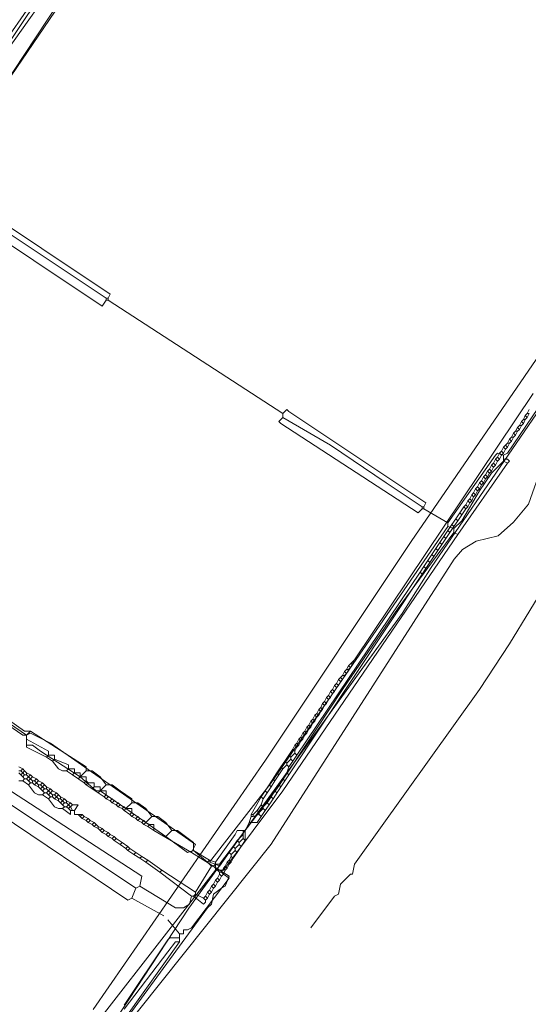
# Model space of a CAD drawing. Header units: metres. Extents: x 92810 to 93633, y 464687 to 465459.
# Tile 170 of 256: x 93228 to 93246, y 465026 to 465061. Entities that reach past the tile are written whole.
import ezdxf

# ---------------------------------------------------------------- set-up
doc = ezdxf.new("R2010")
doc.units = ezdxf.units.M
for name, color, linetype, lineweight, transparency in [('B-OI-KL-DATA_KPN-G', 90, 'SI_B_DATA_KPN', 18, 0.4), ('B-OI-KL-DATA_LIANDER-G', 90, 'SI_B_DATA_LIANDER', 18, 0.4), ('B-OI-KL-DATA_ZIGGO BV-G', 90, 'SI_B_DATA_ZIGGO', 18, 0.4), ('B-OI-KL-ET_LS_LIANDER-G', 190, 'SI_B_ET_LS_LIANDER', 18, 0.4), ('B-OI-KL-GAS_LD_LIANDER-G', 30, 'SI_B_GAS_LD_LIANDER', 18, 0.4), ('B-WE-KL-WATER-G', 170, 'KL-WATER-N', 18, 0.4), ('B-WE-KL-WATER_MANTELBUIS-G', 170, 'CONTINUOUS', 18, 0.4)]:
    doc.layers.add(name, color=color, linetype=linetype, lineweight=lineweight, transparency=transparency)
doc.styles.get("Standard").update_dxf_attribs({"font": 'isocp.shx'})
doc.linetypes.add('KL-WATER-N', pattern='A,7,-0.5,[168,NLCS.SHX,S=0.75,R=0,X=0.75,Y=0],-2', length=9.5)
doc.linetypes.add('SI_B_DATA_KPN', pattern='A,5,-2,["KPN",Standard,S=1.5,R=0,X=-0.51,Y=-0.75],-8', length=15)
doc.linetypes.add('SI_B_DATA_LIANDER', pattern='A,5,-2,["LI-DATA",Standard,S=1.5,R=0,X=-0.51,Y=-0.75],-11', length=18)
doc.linetypes.add('SI_B_DATA_ZIGGO', pattern='A,5,-2,["ZIGGO",Standard,S=1.5,R=0,X=-0.51,Y=-0.75],-9', length=16)
doc.linetypes.add('SI_B_ET_LS_LIANDER', pattern='A,5,-2,["LI-LS",Standard,S=1.5,R=0,X=-0.51,Y=-0.75],-10', length=17)
doc.linetypes.add('SI_B_GAS_LD_LIANDER', pattern='A,5,-2,["LI-G-LD",Standard,S=1.5,R=0,X=-0.51,Y=-0.75],-11', length=18)

msp = doc.modelspace()

# ---------------------------------------------------------------- linework, layer by layer
at = {"layer": 'B-OI-KL-DATA_KPN-G'}
msp.add_line((93245.321, 465045.393), (93245.321, 465045.179), dxfattribs=at)
at = {"layer": 'B-OI-KL-DATA_KPN-G', "flags": 128}
for points in [[(93253.607, 465105.393), (93253.679, 465105.036), (93253.821, 465104.893), (93254.179, 465104.464), (93254.679, 465103.464), (93255.036, 465102.179), (93255.036, 465099.964), (93254.964, 465099.679), (93254.107, 465097.75), (93253.893, 465097.464), (93252.964, 465096.464), (93250.536, 465092.464), (93249.964, 465091.679), (93234.893, 465070.107), (93225.321, 465055.607), (93225.036, 465054.964)], [(93254.964, 465059.607), (93254.036, 465058.036), (93252.107, 465055.25), (93245.464, 465045.464), (93245.321, 465045.393)], [(93226.036, 465054.25), (93225.893, 465054.107), (93225.964, 465054.036), (93230.893, 465050.75), (93231.036, 465050.964)], [(93226.036, 465054.393), (93226.179, 465054.536), (93226.25, 465054.464), (93231.179, 465051.179), (93231.107, 465051.036)], [(93226.036, 465054.25), (93226.25, 465054.25), (93226.536, 465054.036), (93231.036, 465051.036)], [(93231.036, 465051.036), (93231.107, 465051.036)], [(93231.036, 465051.036), (93231.036, 465050.964)], [(93231.107, 465051.036), (93231.107, 465050.964)], [(93231.036, 465050.964), (93231.107, 465050.964)], [(93231.107, 465050.964), (93237.393, 465046.893)], [(93237.393, 465046.893), (93237.536, 465047.036), (93237.607, 465046.964), (93242.536, 465043.679), (93242.464, 465043.536)], [(93237.393, 465046.893), (93237.393, 465046.75)], [(93237.393, 465046.75), (93237.25, 465046.607), (93237.321, 465046.536), (93242.25, 465043.321), (93242.393, 465043.464)], [(93237.393, 465046.75), (93239.107, 465045.75), (93241.107, 465044.393), (93242.393, 465043.536)], [(93245.321, 465045.393), (93245.107, 465045.464), (93245.036, 465045.393), (93243.321, 465042.964)], [(93245.321, 465045.179), (93244.893, 465044.75), (93244.464, 465044.107), (93243.821, 465043.036), (93243.536, 465042.75)], [(93245.464, 465045.107), (93243.679, 465042.536)], [(93245.321, 465045.25), (93245.464, 465045.25), (93245.536, 465045.179), (93245.464, 465045.107)], [(93245.321, 465045.179), (93245.464, 465045.107)], [(93242.393, 465043.536), (93242.464, 465043.536)], [(93242.393, 465043.536), (93242.393, 465043.464)], [(93242.393, 465043.464), (93242.464, 465043.464)], [(93242.464, 465043.536), (93242.464, 465043.464)], [(93242.464, 465043.464), (93243.321, 465042.964)], [(93243.321, 465042.964), (93243.321, 465042.821)], [(93243.321, 465042.821), (93236.964, 465033.607), (93236.25, 465032.679), (93234.75, 465030.75), (93234.964, 465030.679)], [(93243.536, 465042.607), (93241.536, 465039.893), (93239.536, 465036.964), (93237.179, 465033.393), (93236.679, 465032.75), (93235.107, 465030.679), (93234.964, 465030.679)], [(93243.321, 465042.821), (93243.536, 465042.75)], [(93243.536, 465042.75), (93243.536, 465042.607)], [(93243.536, 465042.607), (93243.679, 465042.536)], [(93243.679, 465042.536), (93237.393, 465033.321), (93235.25, 465030.464), (93234.964, 465030.464)], [(93234.964, 465030.679), (93234.964, 465030.464)], [(93234.964, 465030.464), (93228.964, 465022.75), (93228.893, 465022.25), (93228.536, 465022.179), (93226.036, 465018.607)]]:
    msp.add_lwpolyline(points, dxfattribs=at)
at = {"layer": 'B-OI-KL-DATA_LIANDER-G', "flags": 128}
for points in [[(93223.25, 465038.607), (93223.964, 465038.25), (93225.036, 465037.464), (93228.179, 465035.321)], [(93234.107, 465031.107), (93234.25, 465031.393), (93229.036, 465035.036), (93228.321, 465035.393), (93228.179, 465035.321)], [(93228.179, 465035.321), (93228.179, 465034.893), (93228.893, 465034.536)], [(93228.179, 465035.179), (93228.964, 465034.75), (93228.964, 465034.607)], [(93228.964, 465034.607), (93228.893, 465034.536)], [(93228.893, 465034.536), (93229.107, 465034.393)], [(93228.964, 465034.607), (93229.179, 465034.607), (93229.179, 465034.464)], [(93229.179, 465034.464), (93229.107, 465034.393)], [(93229.107, 465034.393), (93229.321, 465034.107), (93229.464, 465034.036), (93229.607, 465034.036)], [(93229.179, 465034.464), (93229.679, 465034.25), (93229.679, 465034.107)], [(93229.679, 465034.107), (93229.607, 465034.036)], [(93229.679, 465034.107), (93229.893, 465034.107), (93229.893, 465033.964)], [(93229.607, 465034.036), (93229.821, 465033.893)], [(93229.893, 465033.964), (93229.821, 465033.893)], [(93229.821, 465033.893), (93230.25, 465033.607)], [(93229.893, 465033.964), (93230.107, 465033.964), (93230.107, 465033.821)], [(93230.107, 465033.821), (93230.036, 465033.75)], [(93230.107, 465033.821), (93230.321, 465033.821), (93230.321, 465033.679)], [(93230.321, 465033.679), (93230.25, 465033.607)], [(93230.25, 465033.607), (93230.321, 465033.536)], [(93230.321, 465033.679), (93230.393, 465033.607)], [(93230.393, 465033.607), (93230.321, 465033.536)], [(93230.321, 465033.536), (93230.536, 465033.393)], [(93230.393, 465033.607), (93230.607, 465033.607), (93230.607, 465033.464)], [(93230.607, 465033.464), (93230.536, 465033.393)], [(93230.536, 465033.393), (93230.964, 465033.107)], [(93230.607, 465033.464), (93230.821, 465033.464), (93230.821, 465033.321)], [(93230.821, 465033.321), (93230.75, 465033.25)], [(93230.821, 465033.321), (93231.036, 465033.321), (93231.036, 465033.179)], [(93231.036, 465033.179), (93230.964, 465033.107)], [(93230.964, 465033.107), (93231.036, 465033.036)], [(93231.036, 465033.179), (93231.107, 465033.107)], [(93231.107, 465033.107), (93231.036, 465033.036)], [(93231.036, 465033.036), (93231.179, 465032.964)], [(93231.107, 465033.107), (93231.25, 465033.036)], [(93231.25, 465033.036), (93231.179, 465032.964)], [(93231.25, 465033.036), (93231.321, 465032.964)], [(93231.179, 465032.964), (93231.25, 465032.893)], [(93231.321, 465032.964), (93231.25, 465032.893)], [(93231.25, 465032.893), (93231.393, 465032.821)], [(93231.321, 465032.964), (93231.464, 465032.893)], [(93231.464, 465032.893), (93231.393, 465032.821)], [(93231.393, 465032.821), (93231.464, 465032.75)], [(93231.464, 465032.893), (93231.536, 465032.821)], [(93231.536, 465032.821), (93231.464, 465032.75)], [(93231.464, 465032.75), (93231.607, 465032.679)], [(93231.536, 465032.821), (93231.679, 465032.75)], [(93231.679, 465032.75), (93231.607, 465032.679)], [(93231.607, 465032.679), (93231.679, 465032.607)], [(93231.679, 465032.75), (93231.75, 465032.679)], [(93231.75, 465032.679), (93231.679, 465032.607)], [(93231.75, 465032.679), (93231.964, 465032.679), (93231.964, 465032.536)], [(93231.679, 465032.607), (93231.893, 465032.464)], [(93231.964, 465032.536), (93231.893, 465032.464)], [(93231.893, 465032.464), (93231.964, 465032.393)], [(93231.964, 465032.536), (93232.036, 465032.464)], [(93232.036, 465032.464), (93231.964, 465032.393)], [(93231.964, 465032.393), (93232.107, 465032.321)], [(93232.036, 465032.464), (93232.179, 465032.393)], [(93232.179, 465032.393), (93232.107, 465032.321)], [(93232.107, 465032.321), (93232.179, 465032.25)], [(93232.179, 465032.393), (93232.25, 465032.321)], [(93232.25, 465032.321), (93232.179, 465032.25)], [(93232.25, 465032.321), (93232.393, 465032.25)], [(93232.179, 465032.25), (93232.321, 465032.179)], [(93232.393, 465032.25), (93232.321, 465032.179)], [(93232.321, 465032.179), (93232.393, 465032.107)], [(93232.393, 465032.25), (93232.464, 465032.179)], [(93232.464, 465032.179), (93232.393, 465032.107)], [(93232.393, 465032.107), (93232.536, 465032.036)], [(93232.464, 465032.179), (93232.607, 465032.107)], [(93232.607, 465032.107), (93232.536, 465032.036)], [(93232.536, 465032.036), (93232.75, 465031.893)], [(93232.607, 465032.107), (93232.75, 465032.107), (93232.75, 465031.893)], [(93232.75, 465031.893), (93234.107, 465031.107)], [(93234.107, 465031.107), (93235.464, 465030.25), (93235.321, 465029.893), (93235.179, 465029.821), (93234.893, 465029.607), (93234.821, 465029.25), (93234.679, 465029.107), (93229.25, 465021.679), (93228.393, 465020.607), (93218.821, 465008.821), (93218.679, 465008.321), (93218.75, 465008.179), (93218.964, 465007.536), (93218.964, 465006.821), (93218.893, 465006.536), (93218.679, 465006.464), (93218.536, 465006.321), (93218.464, 465006.107), (93218.321, 465006.036), (93217.893, 465005.893), (93217.75, 465005.75), (93217.393, 465005.536), (93213.893, 464999.964)]]:
    msp.add_lwpolyline(points, dxfattribs=at)
at = {"layer": 'B-OI-KL-DATA_ZIGGO BV-G', "flags": 128}
for points in [[(93244.344, 465042.294), (93245.134, 465042.492), (93245.678, 465042.987), (93246.221, 465043.631), (93246.715, 465045.017), (93246.845, 465048.342), (93247.207, 465049.552)], [(93246.792, 465047.303), (93242.717, 465041.355), (93241.684, 465039.699), (93234.009, 465029.105), (93229.69, 465022.527), (93227.48, 465019.495)], [(93227.48, 465019.495), (93236.972, 465031.4), (93243.554, 465041.649), (93243.85, 465041.997), (93244.344, 465042.294)], [(93236.971, 465031.398), (93243.554, 465041.649)], [(93241.684, 465039.699), (93234.428, 465029.689)]]:
    msp.add_lwpolyline(points, dxfattribs=at)
at = {"layer": 'B-OI-KL-ET_LS_LIANDER-G'}
for p, q in [((93263.393, 465067.893), (93245.536, 465038.607)), ((93228.75, 465062.036), (93222.25, 465052.321)), ((93228.679, 465062.107), (93222.321, 465052.964)), ((93246.393, 465047.607), (93239.964, 465038.036)), ((93246.107, 465046.821), (93246.036, 465046.679)), ((93246.179, 465046.893), (93246.107, 465046.821)), ((93246.107, 465046.821), (93246.179, 465046.75)), ((93246.25, 465047.036), (93246.179, 465046.893)), ((93246.179, 465046.893), (93246.25, 465046.893)), ((93246.25, 465046.893), (93246.179, 465046.75)), ((93245.893, 465046.464), (93245.821, 465046.393)), ((93245.964, 465046.607), (93245.893, 465046.464)), ((93245.893, 465046.464), (93245.964, 465046.464)), ((93245.964, 465046.464), (93245.893, 465046.321)), ((93246.036, 465046.679), (93245.964, 465046.607)), ((93245.964, 465046.607), (93246.036, 465046.536)), ((93246.036, 465046.536), (93245.964, 465046.464)), ((93246.036, 465046.679), (93246.107, 465046.679)), ((93246.107, 465046.679), (93246.036, 465046.536)), ((93246.179, 465046.75), (93246.107, 465046.679)), ((93245.679, 465046.179), (93245.607, 465046.036)), ((93245.75, 465046.25), (93245.679, 465046.179)), ((93245.679, 465046.179), (93245.75, 465046.107)), ((93245.75, 465046.107), (93245.679, 465046.036)), ((93245.821, 465046.393), (93245.75, 465046.25)), ((93245.75, 465046.25), (93245.821, 465046.25)), ((93245.821, 465046.25), (93245.75, 465046.107)), ((93245.821, 465046.393), (93245.893, 465046.321)), ((93245.893, 465046.321), (93245.821, 465046.25)), ((93245.393, 465045.75), (93245.321, 465045.679)), ((93245.464, 465045.821), (93245.393, 465045.75)), ((93245.393, 465045.75), (93245.464, 465045.679)), ((93245.536, 465045.964), (93245.464, 465045.821)), ((93245.464, 465045.821), (93245.536, 465045.821)), ((93245.536, 465045.821), (93245.464, 465045.679)), ((93245.607, 465046.036), (93245.536, 465045.964)), ((93245.536, 465045.964), (93245.607, 465045.893)), ((93245.607, 465045.893), (93245.536, 465045.821)), ((93245.607, 465046.036), (93245.679, 465046.036)), ((93245.679, 465046.036), (93245.607, 465045.893)), ((93245.179, 465045.464), (93245.107, 465045.321)), ((93245.25, 465045.536), (93245.179, 465045.464)), ((93245.179, 465045.464), (93245.25, 465045.393)), ((93245.25, 465045.393), (93245.179, 465045.25)), ((93245.321, 465045.679), (93245.25, 465045.536)), ((93245.25, 465045.536), (93245.321, 465045.464)), ((93245.321, 465045.464), (93245.25, 465045.393)), ((93245.321, 465045.679), (93245.393, 465045.607)), ((93245.393, 465045.607), (93245.321, 465045.464)), ((93245.464, 465045.679), (93245.393, 465045.607)), ((93244.893, 465045.036), (93244.821, 465044.893)), ((93244.964, 465045.107), (93244.893, 465045.036)), ((93244.893, 465045.036), (93244.964, 465044.964)), ((93245.036, 465045.25), (93244.964, 465045.107)), ((93244.964, 465045.107), (93245.036, 465045.036)), ((93245.036, 465045.036), (93244.964, 465044.964)), ((93245.107, 465045.321), (93245.036, 465045.25)), ((93245.036, 465045.25), (93245.107, 465045.179)), ((93245.107, 465045.179), (93245.036, 465045.036)), ((93245.107, 465045.321), (93245.179, 465045.25)), ((93245.179, 465045.25), (93245.107, 465045.179)), ((93244.679, 465044.679), (93244.607, 465044.607)), ((93244.75, 465044.821), (93244.679, 465044.679)), ((93244.679, 465044.679), (93244.75, 465044.607)), ((93244.821, 465044.893), (93244.75, 465044.821)), ((93244.75, 465044.821), (93244.821, 465044.75)), ((93244.821, 465044.75), (93244.75, 465044.607)), ((93244.821, 465044.893), (93244.893, 465044.821)), ((93244.893, 465044.821), (93244.821, 465044.75)), ((93244.964, 465044.964), (93244.893, 465044.821)), ((93244.464, 465044.393), (93244.393, 465044.25)), ((93244.536, 465044.464), (93244.464, 465044.393)), ((93244.464, 465044.393), (93244.536, 465044.321)), ((93244.536, 465044.321), (93244.464, 465044.179)), ((93244.607, 465044.607), (93244.536, 465044.464)), ((93244.536, 465044.464), (93244.607, 465044.393)), ((93244.607, 465044.393), (93244.536, 465044.321)), ((93244.607, 465044.607), (93244.679, 465044.536)), ((93244.679, 465044.536), (93244.607, 465044.393)), ((93244.75, 465044.607), (93244.679, 465044.536)), ((93244.179, 465043.964), (93244.107, 465043.821)), ((93244.25, 465044.036), (93244.179, 465043.964)), ((93244.179, 465043.964), (93244.25, 465043.893)), ((93244.321, 465044.179), (93244.25, 465044.036)), ((93244.25, 465044.036), (93244.321, 465043.964)), ((93244.321, 465043.964), (93244.25, 465043.893)), ((93244.393, 465044.25), (93244.321, 465044.179)), ((93244.321, 465044.179), (93244.393, 465044.107)), ((93244.393, 465044.107), (93244.321, 465043.964)), ((93244.393, 465044.25), (93244.464, 465044.179)), ((93244.464, 465044.179), (93244.393, 465044.107)), ((93243.964, 465043.607), (93243.893, 465043.536)), ((93244.036, 465043.75), (93243.964, 465043.607)), ((93243.964, 465043.607), (93244.036, 465043.536)), ((93244.107, 465043.821), (93244.036, 465043.75)), ((93244.036, 465043.75), (93244.107, 465043.679)), ((93244.107, 465043.679), (93244.036, 465043.536)), ((93244.107, 465043.821), (93244.179, 465043.75)), ((93244.179, 465043.75), (93244.107, 465043.679)), ((93244.25, 465043.893), (93244.179, 465043.75)), ((93243.75, 465043.321), (93243.607, 465043.107)), ((93243.964, 465043.464), (93243.679, 465043.036)), ((93243.893, 465043.536), (93243.75, 465043.321)), ((93243.75, 465043.321), (93243.821, 465043.25)), ((93243.893, 465043.536), (93243.964, 465043.464)), ((93244.036, 465043.536), (93243.964, 465043.464)), ((93243.464, 465042.893), (93243.321, 465042.679)), ((93243.607, 465043.107), (93243.464, 465042.893)), ((93243.464, 465042.893), (93243.536, 465042.821)), ((93243.679, 465043.036), (93243.536, 465042.821)), ((93243.607, 465043.107), (93243.679, 465043.036)), ((93243.321, 465042.679), (93243.179, 465042.464)), ((93243.393, 465042.607), (93243.25, 465042.393)), ((93243.321, 465042.679), (93243.393, 465042.607)), ((93243.536, 465042.821), (93243.393, 465042.607)), ((93243.179, 465042.464), (93242.893, 465042.036)), ((93243.036, 465042.25), (93243.107, 465042.179)), ((93243.25, 465042.393), (93243.107, 465042.179)), ((93243.179, 465042.464), (93243.25, 465042.393)), ((93242.964, 465041.964), (93242.679, 465041.536)), ((93242.893, 465042.036), (93242.75, 465041.821)), ((93242.893, 465042.036), (93242.964, 465041.964)), ((93243.107, 465042.179), (93242.964, 465041.964)), ((93242.607, 465041.607), (93242.464, 465041.393)), ((93242.679, 465041.536), (93242.536, 465041.321)), ((93242.75, 465041.821), (93242.607, 465041.607)), ((93242.607, 465041.607), (93242.679, 465041.536)), ((93242.75, 465041.821), (93242.821, 465041.75)), ((93242.321, 465041.179), (93237.893, 465034.607)), ((93242.464, 465041.393), (93242.321, 465041.179)), ((93242.321, 465041.179), (93242.393, 465041.107)), ((93242.536, 465041.321), (93242.393, 465041.107)), ((93242.464, 465041.393), (93242.536, 465041.321)), ((93242.393, 465041.107), (93237.607, 465033.893)), ((93215.321, 465040.464), (93231.821, 465029.393)), ((93223.393, 465038.75), (93228.107, 465035.464)), ((93245.536, 465038.607), (93244.464, 465036.964)), ((93223.821, 465038.25), (93228.036, 465035.321)), ((93239.964, 465038.036), (93239.821, 465037.893)), ((93239.964, 465038.036), (93239.893, 465037.893)), ((93239.607, 465037.607), (93239.536, 465037.464)), ((93239.679, 465037.679), (93239.607, 465037.607)), ((93239.607, 465037.607), (93239.679, 465037.536)), ((93239.75, 465037.821), (93239.679, 465037.679)), ((93239.679, 465037.679), (93239.75, 465037.679)), ((93239.75, 465037.679), (93239.679, 465037.536)), ((93239.821, 465037.893), (93239.75, 465037.821)), ((93239.75, 465037.821), (93239.821, 465037.75)), ((93239.821, 465037.75), (93239.75, 465037.679)), ((93239.821, 465037.893), (93239.893, 465037.893)), ((93239.893, 465037.893), (93239.821, 465037.75)), ((93239.393, 465037.321), (93239.321, 465037.179)), ((93239.464, 465037.393), (93239.393, 465037.321)), ((93239.393, 465037.321), (93239.464, 465037.25)), ((93239.464, 465037.25), (93239.393, 465037.107)), ((93239.536, 465037.464), (93239.464, 465037.393)), ((93239.464, 465037.393), (93239.536, 465037.321)), ((93239.536, 465037.321), (93239.464, 465037.25)), ((93239.536, 465037.464), (93239.607, 465037.464)), ((93239.607, 465037.464), (93239.536, 465037.321)), ((93239.679, 465037.536), (93239.607, 465037.464)), ((93221.393, 465036.964), (93232.107, 465029.821)), ((93239.107, 465036.893), (93239.036, 465036.75)), ((93239.179, 465036.964), (93239.107, 465036.893)), ((93239.107, 465036.893), (93239.179, 465036.821)), ((93239.25, 465037.107), (93239.179, 465036.964)), ((93239.179, 465036.964), (93239.25, 465036.893)), ((93239.25, 465036.893), (93239.179, 465036.821)), ((93239.321, 465037.179), (93239.25, 465037.107)), ((93239.25, 465037.107), (93239.321, 465037.036)), ((93239.321, 465037.036), (93239.25, 465036.893)), ((93239.321, 465037.179), (93239.393, 465037.107)), ((93239.393, 465037.107), (93239.321, 465037.036)), ((93244.464, 465036.964), (93239.964, 465030.679)), ((93238.893, 465036.536), (93238.821, 465036.464)), ((93238.964, 465036.679), (93238.893, 465036.536)), ((93238.893, 465036.536), (93238.964, 465036.464)), ((93239.036, 465036.75), (93238.964, 465036.679)), ((93238.964, 465036.679), (93239.036, 465036.607)), ((93239.036, 465036.607), (93238.964, 465036.464)), ((93239.036, 465036.75), (93239.107, 465036.679)), ((93239.107, 465036.679), (93239.036, 465036.607)), ((93239.179, 465036.821), (93239.107, 465036.679)), ((93238.679, 465036.25), (93238.607, 465036.107)), ((93238.75, 465036.321), (93238.679, 465036.25)), ((93238.679, 465036.25), (93238.75, 465036.179)), ((93238.75, 465036.179), (93238.679, 465036.036)), ((93238.821, 465036.464), (93238.75, 465036.321)), ((93238.75, 465036.321), (93238.821, 465036.25)), ((93238.821, 465036.25), (93238.75, 465036.179)), ((93238.821, 465036.464), (93238.893, 465036.393)), ((93238.893, 465036.393), (93238.821, 465036.25)), ((93238.964, 465036.464), (93238.893, 465036.393)), ((93238.393, 465035.821), (93238.321, 465035.679)), ((93238.464, 465035.893), (93238.393, 465035.821)), ((93238.393, 465035.821), (93238.464, 465035.75)), ((93238.536, 465036.036), (93238.464, 465035.893)), ((93238.464, 465035.893), (93238.536, 465035.821)), ((93238.536, 465035.821), (93238.464, 465035.75)), ((93238.607, 465036.107), (93238.536, 465036.036)), ((93238.536, 465036.036), (93238.607, 465035.964)), ((93238.607, 465035.964), (93238.536, 465035.821)), ((93238.607, 465036.107), (93238.679, 465036.036)), ((93238.679, 465036.036), (93238.607, 465035.964)), ((93228.107, 465035.464), (93228.321, 465035.464)), ((93228.321, 465035.464), (93228.179, 465035.321)), ((93228.321, 465035.464), (93230.321, 465034.179)), ((93238.179, 465035.464), (93238.107, 465035.393)), ((93238.25, 465035.607), (93238.179, 465035.464)), ((93238.179, 465035.464), (93238.25, 465035.393)), ((93238.321, 465035.679), (93238.25, 465035.607)), ((93238.25, 465035.607), (93238.321, 465035.536)), ((93238.321, 465035.536), (93238.25, 465035.393)), ((93238.321, 465035.679), (93238.393, 465035.607)), ((93238.393, 465035.607), (93238.321, 465035.536)), ((93238.464, 465035.75), (93238.393, 465035.607)), ((93228.036, 465035.321), (93228.179, 465035.321)), ((93228.179, 465035.321), (93228.179, 465034.964)), ((93237.964, 465035.179), (93237.893, 465035.036)), ((93238.036, 465035.25), (93237.964, 465035.179)), ((93237.964, 465035.179), (93238.036, 465035.107)), ((93238.036, 465035.107), (93237.964, 465034.964)), ((93238.107, 465035.393), (93238.036, 465035.25)), ((93238.036, 465035.25), (93238.107, 465035.179)), ((93238.107, 465035.179), (93238.036, 465035.107)), ((93238.107, 465035.393), (93238.179, 465035.321)), ((93238.179, 465035.321), (93238.107, 465035.179)), ((93238.25, 465035.393), (93238.179, 465035.321)), ((93228.179, 465034.964), (93228.393, 465034.964)), ((93228.393, 465034.964), (93228.679, 465034.75)), ((93228.679, 465034.75), (93230.107, 465033.821)), ((93237.75, 465034.821), (93237.607, 465034.607)), ((93237.821, 465034.964), (93237.75, 465034.821)), ((93237.75, 465034.821), (93237.821, 465034.75)), ((93237.893, 465035.036), (93237.821, 465034.964)), ((93237.821, 465034.964), (93237.893, 465034.893)), ((93237.893, 465034.893), (93237.821, 465034.75)), ((93237.821, 465034.75), (93237.821, 465034.679)), ((93237.893, 465035.036), (93237.964, 465034.964)), ((93237.964, 465034.964), (93237.893, 465034.893)), ((93237.464, 465034.393), (93237.321, 465034.179)), ((93237.607, 465034.607), (93237.464, 465034.393)), ((93237.464, 465034.393), (93237.536, 465034.321)), ((93237.679, 465034.464), (93237.536, 465034.321)), ((93237.607, 465034.607), (93237.679, 465034.536)), ((93237.75, 465034.393), (93237.607, 465034.179)), ((93237.821, 465034.679), (93237.679, 465034.536)), ((93237.679, 465034.536), (93237.679, 465034.464)), ((93237.679, 465034.464), (93237.75, 465034.393)), ((93237.893, 465034.607), (93237.75, 465034.393)), ((93237.821, 465034.679), (93237.893, 465034.607)), ((93227.893, 465034.179), (93228.036, 465034.107)), ((93228.036, 465034.107), (93227.964, 465034.036)), ((93228.036, 465034.107), (93228.107, 465034.036)), ((93230.321, 465034.179), (93230.321, 465034.036)), ((93237.321, 465034.179), (93237.179, 465033.964)), ((93237.393, 465034.107), (93237.25, 465033.893)), ((93237.321, 465034.179), (93237.393, 465034.107)), ((93237.536, 465034.25), (93237.393, 465034.107)), ((93237.536, 465034.321), (93237.536, 465034.25)), ((93237.536, 465034.25), (93237.607, 465034.179)), ((93237.607, 465034.179), (93237.536, 465033.964)), ((93232.321, 465030.25), (93226.607, 465033.964)), ((93227.893, 465034.036), (93227.964, 465034.036)), ((93227.893, 465033.964), (93227.964, 465033.893)), ((93227.964, 465034.036), (93228.036, 465033.964)), ((93228.036, 465033.964), (93227.964, 465033.893)), ((93227.964, 465033.893), (93228.036, 465033.821)), ((93228.107, 465034.036), (93228.036, 465033.964)), ((93228.036, 465033.964), (93228.107, 465033.893)), ((93228.107, 465033.893), (93228.036, 465033.821)), ((93228.036, 465033.821), (93228.107, 465033.75)), ((93228.107, 465033.75), (93228.036, 465033.679)), ((93228.107, 465034.036), (93228.179, 465033.964)), ((93228.107, 465033.893), (93228.179, 465033.893)), ((93228.107, 465033.75), (93228.179, 465033.75)), ((93228.179, 465033.964), (93228.321, 465033.893)), ((93228.179, 465033.964), (93228.179, 465033.893)), ((93228.179, 465033.893), (93228.321, 465033.75)), ((93228.321, 465033.893), (93228.179, 465033.75)), ((93228.179, 465033.75), (93228.321, 465033.607)), ((93228.321, 465033.75), (93228.25, 465033.679)), ((93228.321, 465033.893), (93228.393, 465033.821)), ((93228.393, 465033.821), (93228.321, 465033.75)), ((93228.321, 465033.75), (93228.393, 465033.679)), ((93228.393, 465033.821), (93228.536, 465033.75)), ((93228.536, 465033.75), (93228.464, 465033.679)), ((93228.536, 465033.75), (93228.607, 465033.679)), ((93230.321, 465034.036), (93230.107, 465033.821)), ((93230.107, 465033.821), (93230.679, 465033.321)), ((93230.321, 465034.036), (93230.536, 465034.036)), ((93230.536, 465034.036), (93230.821, 465033.821)), ((93230.821, 465033.821), (93231.036, 465033.536)), ((93237.179, 465033.964), (93236.893, 465033.536)), ((93237.036, 465033.75), (93237.107, 465033.679)), ((93237.25, 465033.893), (93237.107, 465033.679)), ((93237.179, 465033.964), (93237.25, 465033.893)), ((93237.536, 465033.964), (93237.25, 465033.536)), ((93237.393, 465033.75), (93237.464, 465033.679)), ((93237.607, 465033.893), (93237.464, 465033.679)), ((93237.536, 465033.964), (93237.607, 465033.893)), ((93227.893, 465033.679), (93228.036, 465033.679)), ((93228.036, 465033.679), (93228.25, 465033.536)), ((93228.321, 465033.607), (93228.25, 465033.536)), ((93228.25, 465033.536), (93228.464, 465033.25)), ((93228.321, 465033.607), (93228.393, 465033.607)), ((93228.393, 465033.679), (93228.464, 465033.679)), ((93228.393, 465033.679), (93228.393, 465033.607)), ((93228.393, 465033.607), (93228.464, 465033.536)), ((93228.464, 465033.679), (93228.536, 465033.607)), ((93228.536, 465033.607), (93228.464, 465033.536)), ((93228.464, 465033.536), (93228.607, 465033.464)), ((93228.607, 465033.679), (93228.536, 465033.607)), ((93228.536, 465033.607), (93228.607, 465033.536)), ((93228.607, 465033.679), (93228.75, 465033.607)), ((93228.607, 465033.536), (93228.679, 465033.536)), ((93228.607, 465033.536), (93228.607, 465033.464)), ((93228.607, 465033.464), (93228.679, 465033.393)), ((93228.75, 465033.607), (93228.679, 465033.536)), ((93228.679, 465033.536), (93228.75, 465033.464)), ((93228.75, 465033.464), (93228.679, 465033.393)), ((93228.679, 465033.393), (93228.821, 465033.25)), ((93228.75, 465033.607), (93228.821, 465033.536)), ((93228.821, 465033.536), (93228.75, 465033.464)), ((93228.75, 465033.464), (93228.821, 465033.393)), ((93228.821, 465033.393), (93228.75, 465033.321)), ((93228.821, 465033.536), (93228.893, 465033.464)), ((93228.821, 465033.393), (93228.893, 465033.393)), ((93228.893, 465033.464), (93229.036, 465033.393)), ((93228.893, 465033.464), (93228.893, 465033.393)), ((93228.893, 465033.393), (93228.964, 465033.321)), ((93229.036, 465033.393), (93228.964, 465033.321)), ((93229.036, 465033.393), (93229.107, 465033.321)), ((93231.036, 465033.536), (93230.821, 465033.321)), ((93231.036, 465033.536), (93231.25, 465033.536)), ((93231.25, 465033.536), (93231.536, 465033.321)), ((93236.964, 465033.464), (93236.679, 465033.036)), ((93236.893, 465033.536), (93236.75, 465033.321)), ((93236.893, 465033.536), (93236.964, 465033.464)), ((93237.107, 465033.679), (93236.964, 465033.464)), ((93237.321, 465033.464), (93237.036, 465033.036)), ((93237.25, 465033.536), (93237.107, 465033.321)), ((93237.25, 465033.536), (93237.321, 465033.464)), ((93237.464, 465033.679), (93237.321, 465033.464)), ((93228.464, 465033.25), (93228.607, 465033.179)), ((93228.607, 465033.179), (93228.75, 465033.179)), ((93228.821, 465033.25), (93228.75, 465033.179)), ((93228.75, 465033.179), (93228.964, 465033.036)), ((93228.821, 465033.25), (93228.893, 465033.25)), ((93228.964, 465033.321), (93228.893, 465033.25)), ((93228.893, 465033.25), (93228.964, 465033.179)), ((93228.964, 465033.321), (93229.036, 465033.25)), ((93229.036, 465033.25), (93228.964, 465033.179)), ((93228.964, 465033.179), (93229.036, 465033.107)), ((93229.036, 465033.107), (93228.964, 465033.036)), ((93228.964, 465033.036), (93229.179, 465032.75)), ((93229.107, 465033.321), (93229.036, 465033.25)), ((93229.036, 465033.25), (93229.107, 465033.179)), ((93229.036, 465033.107), (93229.107, 465033.107)), ((93229.107, 465033.321), (93229.25, 465033.25)), ((93229.107, 465033.179), (93229.179, 465033.179)), ((93229.107, 465033.179), (93229.107, 465033.107)), ((93229.107, 465033.107), (93229.179, 465033.036)), ((93229.25, 465033.25), (93229.179, 465033.179)), ((93229.179, 465033.179), (93229.321, 465033.036)), ((93229.321, 465033.179), (93229.179, 465033.036)), ((93229.179, 465033.036), (93229.321, 465032.964)), ((93229.25, 465033.25), (93229.321, 465033.179)), ((93229.321, 465033.179), (93229.393, 465033.107)), ((93229.321, 465033.036), (93229.393, 465033.036)), ((93229.321, 465033.036), (93229.321, 465032.964)), ((93229.393, 465033.107), (93229.536, 465033.036)), ((93229.393, 465033.107), (93229.393, 465033.036)), ((93229.393, 465033.036), (93229.464, 465032.964)), ((93229.536, 465033.036), (93229.464, 465032.964)), ((93229.536, 465033.036), (93229.607, 465032.964)), ((93230.679, 465033.321), (93230.821, 465033.321)), ((93230.821, 465033.321), (93231.75, 465032.679)), ((93231.536, 465033.321), (93231.964, 465033.036)), ((93231.964, 465033.036), (93231.964, 465032.893)), ((93236.607, 465033.107), (93236.25, 465032.464)), ((93236.75, 465033.321), (93236.607, 465033.107)), ((93236.607, 465033.107), (93236.679, 465033.036)), ((93236.679, 465033.036), (93236.607, 465032.821)), ((93236.75, 465033.321), (93236.821, 465033.25)), ((93236.964, 465033.107), (93236.821, 465032.893)), ((93237.036, 465033.036), (93236.893, 465032.821)), ((93237.107, 465033.321), (93236.964, 465033.107)), ((93236.964, 465033.107), (93237.036, 465033.036)), ((93237.107, 465033.321), (93237.179, 465033.25)), ((93229.179, 465032.75), (93229.321, 465032.679)), ((93229.321, 465032.964), (93229.393, 465032.893)), ((93229.321, 465032.679), (93229.464, 465032.679)), ((93229.464, 465032.964), (93229.393, 465032.893)), ((93229.393, 465032.893), (93229.464, 465032.821)), ((93229.464, 465032.964), (93229.536, 465032.893)), ((93229.536, 465032.893), (93229.464, 465032.821)), ((93229.464, 465032.821), (93229.536, 465032.75)), ((93229.536, 465032.75), (93229.464, 465032.679)), ((93229.464, 465032.679), (93229.75, 465032.464)), ((93229.536, 465032.893), (93229.607, 465032.893)), ((93229.536, 465032.75), (93229.607, 465032.75)), ((93229.607, 465032.964), (93229.75, 465032.893)), ((93229.607, 465032.964), (93229.607, 465032.893)), ((93229.607, 465032.893), (93229.679, 465032.821)), ((93229.679, 465032.821), (93229.607, 465032.75)), ((93229.607, 465032.75), (93229.679, 465032.679)), ((93229.75, 465032.893), (93229.679, 465032.821)), ((93229.679, 465032.821), (93229.75, 465032.75)), ((93229.821, 465032.821), (93229.679, 465032.679)), ((93229.679, 465032.679), (93229.75, 465032.607)), ((93229.75, 465032.893), (93229.821, 465032.821)), ((93229.75, 465032.75), (93229.821, 465032.607)), ((93229.821, 465032.821), (93230.036, 465032.821)), ((93230.036, 465032.821), (93229.893, 465032.607)), ((93231.964, 465032.893), (93231.75, 465032.679)), ((93231.75, 465032.679), (93233.179, 465031.679)), ((93231.964, 465032.893), (93232.179, 465032.893)), ((93232.179, 465032.893), (93232.464, 465032.679)), ((93232.464, 465032.679), (93232.679, 465032.393)), ((93236.607, 465032.821), (93236.464, 465032.607)), ((93236.679, 465032.679), (93236.536, 465032.536)), ((93236.607, 465032.821), (93236.679, 465032.75)), ((93236.821, 465032.893), (93236.679, 465032.75)), ((93236.679, 465032.75), (93236.679, 465032.679)), ((93236.679, 465032.679), (93236.75, 465032.607)), ((93236.893, 465032.821), (93236.75, 465032.607)), ((93236.821, 465032.893), (93236.893, 465032.821)), ((93229.75, 465032.607), (93229.893, 465032.607)), ((93229.75, 465032.464), (93229.75, 465032.607)), ((93229.893, 465032.607), (93229.893, 465032.464)), ((93229.893, 465032.464), (93230.179, 465032.464)), ((93230.036, 465032.464), (93230.107, 465032.393)), ((93230.179, 465032.464), (93230.107, 465032.393)), ((93230.107, 465032.393), (93230.179, 465032.321)), ((93230.179, 465032.464), (93230.25, 465032.393)), ((93230.25, 465032.393), (93230.179, 465032.321)), ((93230.179, 465032.321), (93230.321, 465032.25)), ((93230.25, 465032.393), (93230.393, 465032.321)), ((93230.393, 465032.321), (93230.321, 465032.25)), ((93230.393, 465032.321), (93230.464, 465032.25)), ((93232.679, 465032.393), (93232.464, 465032.179)), ((93232.679, 465032.393), (93232.893, 465032.393)), ((93232.893, 465032.393), (93233.179, 465032.179)), ((93236.25, 465032.393), (93236.179, 465032.179)), ((93236.25, 465032.464), (93236.321, 465032.464)), ((93236.25, 465032.464), (93236.25, 465032.393)), ((93236.25, 465032.393), (93236.321, 465032.393)), ((93236.464, 465032.607), (93236.321, 465032.464)), ((93236.321, 465032.464), (93236.321, 465032.393)), ((93236.536, 465032.464), (93236.321, 465032.393)), ((93236.464, 465032.607), (93236.536, 465032.536)), ((93236.607, 465032.393), (93236.464, 465032.179)), ((93236.536, 465032.536), (93236.536, 465032.464)), ((93236.536, 465032.464), (93236.607, 465032.393)), ((93236.75, 465032.607), (93236.607, 465032.393)), ((93230.321, 465032.25), (93230.393, 465032.179)), ((93230.464, 465032.25), (93230.393, 465032.179)), ((93230.393, 465032.179), (93230.536, 465032.107)), ((93230.464, 465032.25), (93230.607, 465032.179)), ((93230.607, 465032.179), (93230.536, 465032.107)), ((93230.536, 465032.107), (93230.607, 465032.036)), ((93230.607, 465032.179), (93230.679, 465032.107)), ((93230.679, 465032.107), (93230.607, 465032.036)), ((93230.607, 465032.036), (93230.75, 465031.964)), ((93230.679, 465032.107), (93230.75, 465032.036)), ((93230.75, 465032.036), (93230.893, 465031.964)), ((93230.75, 465032.036), (93230.75, 465031.964)), ((93230.75, 465031.964), (93230.821, 465031.893)), ((93230.893, 465031.964), (93230.821, 465031.893)), ((93230.893, 465031.964), (93230.964, 465031.893)), ((93233.179, 465032.179), (93233.393, 465031.893)), ((93236.179, 465032.179), (93236.036, 465031.893)), ((93236.464, 465032.179), (93236.179, 465032.179)), ((93230.821, 465031.893), (93230.893, 465031.821)), ((93230.964, 465031.893), (93230.893, 465031.821)), ((93230.893, 465031.821), (93231.036, 465031.75)), ((93230.964, 465031.893), (93231.107, 465031.821)), ((93231.107, 465031.821), (93231.036, 465031.75)), ((93231.036, 465031.75), (93231.107, 465031.679)), ((93231.107, 465031.821), (93231.179, 465031.75)), ((93231.179, 465031.75), (93231.107, 465031.679)), ((93231.107, 465031.679), (93231.25, 465031.607)), ((93231.179, 465031.75), (93231.321, 465031.679)), ((93231.321, 465031.679), (93231.25, 465031.607)), ((93231.25, 465031.607), (93231.321, 465031.536)), ((93231.321, 465031.679), (93231.393, 465031.607)), ((93231.393, 465031.607), (93231.321, 465031.536)), ((93231.393, 465031.607), (93231.607, 465031.464)), ((93233.393, 465031.893), (93233.179, 465031.679)), ((93233.179, 465031.679), (93233.964, 465031.107)), ((93233.393, 465031.893), (93233.607, 465031.893)), ((93233.607, 465031.893), (93233.893, 465031.679)), ((93233.893, 465031.679), (93234.179, 465031.464)), ((93235.679, 465031.75), (93234.964, 465030.75)), ((93235.75, 465031.893), (93235.679, 465031.75)), ((93236.036, 465031.893), (93235.75, 465031.893)), ((93235.964, 465031.75), (93235.75, 465031.536)), ((93235.964, 465031.607), (93235.821, 465031.464)), ((93235.964, 465031.893), (93235.964, 465031.607)), ((93235.964, 465031.607), (93236.036, 465031.536)), ((93236.036, 465031.893), (93236.036, 465031.536)), ((93231.321, 465031.536), (93231.536, 465031.393)), ((93231.607, 465031.464), (93231.536, 465031.393)), ((93231.536, 465031.393), (93231.75, 465031.25)), ((93231.607, 465031.464), (93231.821, 465031.321)), ((93231.821, 465031.321), (93231.75, 465031.25)), ((93231.75, 465031.25), (93231.821, 465031.179)), ((93231.821, 465031.321), (93231.893, 465031.25)), ((93231.893, 465031.25), (93231.821, 465031.179)), ((93231.893, 465031.25), (93232.107, 465031.107)), ((93234.179, 465031.464), (93234.179, 465031.179)), ((93235.607, 465031.321), (93235.464, 465031.107)), ((93235.75, 465031.536), (93235.607, 465031.321)), ((93235.607, 465031.321), (93235.679, 465031.25)), ((93235.821, 465031.393), (93235.679, 465031.25)), ((93235.679, 465031.25), (93235.679, 465031.179)), ((93235.75, 465031.536), (93235.821, 465031.464)), ((93235.893, 465031.321), (93235.75, 465031.107)), ((93235.821, 465031.464), (93235.821, 465031.393)), ((93235.821, 465031.393), (93235.893, 465031.321)), ((93236.036, 465031.536), (93235.893, 465031.321)), ((93231.821, 465031.179), (93232.036, 465031.036)), ((93232.107, 465031.107), (93232.036, 465031.036)), ((93232.036, 465031.036), (93232.25, 465030.893)), ((93232.107, 465031.107), (93232.321, 465030.964)), ((93232.321, 465030.964), (93232.25, 465030.893)), ((93232.25, 465030.893), (93232.464, 465030.75)), ((93232.321, 465030.964), (93232.536, 465030.821)), ((93233.964, 465031.107), (93234.179, 465031.179)), ((93234.179, 465031.179), (93234.75, 465030.821)), ((93234.179, 465031.179), (93234.679, 465030.75)), ((93235.464, 465031.107), (93235.107, 465030.607)), ((93235.464, 465031.107), (93235.536, 465031.036)), ((93235.536, 465030.964), (93235.464, 465030.821)), ((93235.679, 465031.179), (93235.536, 465031.036)), ((93235.536, 465031.036), (93235.536, 465030.964)), ((93235.536, 465030.964), (93235.607, 465030.893)), ((93235.607, 465030.893), (93235.536, 465030.75)), ((93235.75, 465031.107), (93235.607, 465030.893)), ((93235.679, 465031.179), (93235.75, 465031.107)), ((93232.536, 465030.821), (93232.464, 465030.75)), ((93232.464, 465030.75), (93232.964, 465030.393)), ((93232.536, 465030.821), (93233.036, 465030.464)), ((93234.821, 465030.607), (93234.25, 465029.679)), ((93234.75, 465030.821), (93234.679, 465030.75)), ((93234.679, 465030.75), (93234.821, 465030.607)), ((93234.75, 465030.821), (93234.964, 465030.75)), ((93234.821, 465030.607), (93234.893, 465030.607)), ((93234.964, 465030.679), (93234.893, 465030.607)), ((93234.893, 465030.607), (93235.107, 465030.393)), ((93234.964, 465030.75), (93234.964, 465030.679)), ((93235.107, 465030.607), (93234.964, 465030.679)), ((93235.25, 465030.536), (93235.179, 465030.393)), ((93235.321, 465030.607), (93235.25, 465030.536)), ((93235.25, 465030.536), (93235.321, 465030.464)), ((93235.393, 465030.75), (93235.321, 465030.607)), ((93235.321, 465030.607), (93235.393, 465030.536)), ((93235.393, 465030.536), (93235.321, 465030.464)), ((93235.464, 465030.821), (93235.393, 465030.75)), ((93235.393, 465030.75), (93235.464, 465030.679)), ((93235.464, 465030.679), (93235.393, 465030.536)), ((93235.464, 465030.821), (93235.536, 465030.75)), ((93235.536, 465030.75), (93235.464, 465030.679)), ((93239.964, 465030.679), (93239.893, 465030.321)), ((93232.25, 465029.893), (93232.321, 465030.25)), ((93233.036, 465030.464), (93232.964, 465030.393)), ((93232.964, 465030.393), (93234.107, 465029.536)), ((93233.036, 465030.464), (93234.25, 465029.679)), ((93235.464, 465030.179), (93234.107, 465028.393)), ((93235.036, 465030.179), (93234.964, 465030.107)), ((93235.107, 465030.321), (93235.036, 465030.179)), ((93235.036, 465030.179), (93235.107, 465030.107)), ((93235.107, 465030.393), (93235.179, 465030.393)), ((93235.107, 465030.393), (93235.107, 465030.321)), ((93235.107, 465030.321), (93235.179, 465030.25)), ((93235.179, 465030.25), (93235.107, 465030.107)), ((93235.179, 465030.393), (93235.25, 465030.321)), ((93235.25, 465030.321), (93235.179, 465030.25)), ((93235.321, 465030.464), (93235.25, 465030.321)), ((93235.25, 465030.321), (93235.464, 465030.179)), ((93239.821, 465030.321), (93239.464, 465029.964)), ((93239.893, 465030.321), (93239.821, 465030.321)), ((93232.107, 465029.821), (93231.964, 465029.464)), ((93232.25, 465029.893), (93232.107, 465029.821)), ((93232.25, 465029.893), (93233.536, 465029.107)), ((93234.821, 465029.893), (93234.75, 465029.75)), ((93234.893, 465029.964), (93234.821, 465029.893)), ((93234.821, 465029.893), (93234.893, 465029.821)), ((93234.893, 465029.821), (93234.821, 465029.679)), ((93234.964, 465030.107), (93234.893, 465029.964)), ((93234.893, 465029.964), (93234.964, 465029.893)), ((93234.964, 465029.893), (93234.893, 465029.821)), ((93234.964, 465030.107), (93235.036, 465030.036)), ((93235.036, 465030.036), (93234.964, 465029.893)), ((93235.107, 465030.107), (93235.036, 465030.036)), ((93239.464, 465029.964), (93239.393, 465029.607)), ((93231.821, 465029.393), (93231.964, 465029.464)), ((93231.964, 465029.464), (93233.107, 465028.821)), ((93234.036, 465029.25), (93234.107, 465029.536)), ((93234.107, 465029.536), (93234.179, 465029.536)), ((93234.25, 465029.607), (93234.179, 465029.536)), ((93234.179, 465029.536), (93234.536, 465029.25)), ((93234.25, 465029.679), (93234.25, 465029.607)), ((93234.25, 465029.607), (93234.536, 465029.464)), ((93234.607, 465029.536), (93234.536, 465029.464)), ((93234.536, 465029.464), (93234.607, 465029.393)), ((93234.679, 465029.679), (93234.607, 465029.536)), ((93234.607, 465029.536), (93234.679, 465029.464)), ((93234.679, 465029.464), (93234.607, 465029.393)), ((93234.75, 465029.75), (93234.679, 465029.679)), ((93234.679, 465029.679), (93234.75, 465029.607)), ((93234.75, 465029.607), (93234.679, 465029.464)), ((93234.75, 465029.75), (93234.821, 465029.679)), ((93234.821, 465029.679), (93234.75, 465029.607)), ((93239.25, 465029.536), (93238.393, 465028.393)), ((93239.393, 465029.607), (93239.25, 465029.536)), ((93233.536, 465029.107), (93233.821, 465029.107)), ((93233.821, 465029.107), (93234.036, 465029.25)), ((93234.536, 465029.25), (93234.607, 465029.321)), ((93234.607, 465029.321), (93234.607, 465029.393)), ((93233.679, 465028.179), (93233.25, 465028.679)), ((93234.107, 465028.393), (93233.964, 465028.321)), ((93233.321, 465028.036), (93233.25, 465027.964)), ((93233.679, 465028.036), (93233.321, 465028.036)), ((93233.821, 465028.179), (93233.679, 465028.179)), ((93233.679, 465028.179), (93233.679, 465027.893)), ((93233.964, 465028.321), (93233.821, 465028.321)), ((93233.821, 465028.321), (93233.821, 465028.179)), ((93233.25, 465027.964), (93231.679, 465025.607)), ((93233.679, 465027.893), (93231.75, 465025.179)), ((93233.536, 465027.893), (93233.25, 465027.536)), ((93233.679, 465027.893), (93233.536, 465027.893)), ((93233.25, 465027.536), (93231.679, 465025.464))]:
    msp.add_line(p, q, dxfattribs=at)
at = {"layer": 'B-OI-KL-GAS_LD_LIANDER-G', "flags": 128}
msp.add_lwpolyline([(93254.607, 465099.393), (93254.464, 465099.393), (93254.25, 465099.179), (93233.321, 465068.179), (93232.25, 465066.679), (93220.321, 465049.893), (93220.107, 465049.393), (93219.607, 465048.75), (93217.393, 465045.75)], dxfattribs=at)
at = {"layer": 'B-WE-KL-WATER-G'}
for points in [[(93255.771, 465100.482), (93254.146, 465098.079), (93246.86, 465087.308), (93230.764, 465063.659), (93226.441, 465057.307), (93222.955, 465052.184), (93222.909, 465052.117), (93219.965, 465047.735), (93217.324, 465043.805), (93210.164, 465033.149), (93208.921, 465031.228), (93205.002, 465025.17)], [(93230.566, 465025.454), (93236.765, 465034.424), (93241.999, 465042.285), (93247.709, 465050.598), (93251.15, 465055.61), (93253.413, 465058.904)]]:
    msp.add_lwpolyline(points, dxfattribs=at)
at = {"layer": 'B-WE-KL-WATER_MANTELBUIS-G'}
msp.add_lwpolyline([(93255.771, 465100.482), (93254.146, 465098.079), (93246.86, 465087.308), (93230.764, 465063.659), (93226.441, 465057.307), (93222.955, 465052.184), (93222.909, 465052.117), (93219.965, 465047.735), (93217.324, 465043.805), (93210.164, 465033.149), (93208.921, 465031.228), (93205.002, 465025.17)], dxfattribs=at)

doc.saveas('drawing.dxf')
